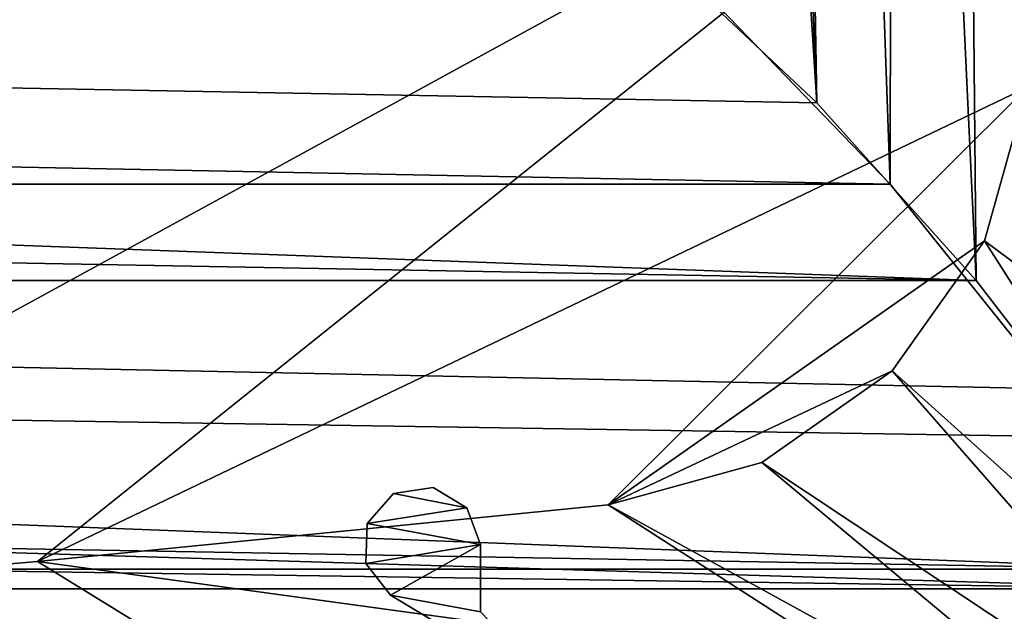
# Model space of a CAD drawing. Header units: metres. Extents: x 0 to 1004, y -708 to 0.
# Tile 68 of 103: x 841 to 925, y -632 to -581. Entities that reach past the tile are written whole.
import ezdxf

# ---------------------------------------------------------------- set-up
doc = ezdxf.new("R2010")
doc.units = ezdxf.units.M

msp = doc.modelspace()

# ---------------------------------------------------------------- linework, layer by layer
at = {"layer": 'top0123410'}
for points in [[(932.131714, -108.310646, 2112.649414), (918.45813, -133.342072, 2129.335449), (933.138916, -616.819275, 2111.159668)], [(929.595459, -111.251724, 2111.123535), (929.521118, -612.724854, 2111.231445), (916.262817, -135.652328, 2127.388916)], [(918.45813, -133.342072, 2129.335449), (901.799438, -155.053757, 2143.80835), (922.863647, -603.50061, 2124.563965)], [(918.45813, -133.342072, 2129.335449), (922.863647, -603.50061, 2124.563965), (933.138916, -616.819275, 2111.159668)], [(916.262817, -135.652328, 2127.388916), (915.533691, -595.288635, 2128.133789), (899.966553, -156.892273, 2141.547363)], [(929.521118, -612.724854, 2111.231445), (915.533691, -595.288635, 2128.133789), (916.262817, -135.652328, 2127.388916)], [(901.799438, -155.053757, 2143.80835), (892.532837, -164.3479, 2150.003662), (909.2995, -588.380432, 2137.897949)], [(901.799438, -155.053757, 2143.80835), (909.2995, -588.380432, 2137.897949), (922.863647, -603.50061, 2124.563965)], [(915.533691, -595.288635, 2128.133789), (900.214172, -579.368164, 2141.365967), (899.966553, -156.892273, 2141.547363)], [(892.532837, -164.3479, 2150.003662), (882.837769, -172.413788, 2155.380371), (909.2995, -588.380432, 2137.897949)], [(909.2995, -588.380432, 2137.897949), (882.837769, -172.413788, 2155.380371), (893.62793, -573.584229, 2149.328857)], [(922.863647, -603.50061, 2124.563965), (110.42141, -573.584229, 2149.328857), (94.749832, -588.380432, 2137.897949)], [(922.863647, -603.50061, 2124.563965), (909.2995, -588.380432, 2137.897949), (110.42141, -573.584229, 2149.328857)], [(909.2995, -588.380432, 2137.897949), (893.62793, -573.584229, 2149.328857), (110.42141, -573.584229, 2149.328857)], [(88.515663, -595.288696, 2128.133789), (103.835167, -579.368164, 2141.365967), (915.533691, -595.288635, 2128.133789)], [(103.835167, -579.368164, 2141.365967), (900.214172, -579.368164, 2141.365967), (915.533691, -595.288635, 2128.133789)], [(81.185699, -603.50061, 2124.563965), (922.863647, -603.50061, 2124.563965), (94.749832, -588.380432, 2137.897949)], [(74.528252, -612.724854, 2111.231445), (88.515663, -595.288696, 2128.133789), (939.55542, -628.053528, 2093.727783)], [(88.515663, -595.288696, 2128.133789), (915.533691, -595.288635, 2128.133789), (929.521118, -612.724854, 2111.231445)], [(939.55542, -628.053528, 2093.727783), (88.515663, -595.288696, 2128.133789), (929.521118, -612.724854, 2111.231445)], [(941.610657, -629.733337, 2096.331055), (81.185699, -603.50061, 2124.563965), (70.910423, -616.819275, 2111.159668)], [(941.610657, -629.733337, 2096.331055), (933.138916, -616.819275, 2111.159668), (81.185699, -603.50061, 2124.563965)], [(933.138916, -616.819275, 2111.159668), (922.863647, -603.50061, 2124.563965), (81.185699, -603.50061, 2124.563965)], [(64.493896, -628.053528, 2093.727783), (74.528252, -612.724854, 2111.231445), (939.55542, -628.053528, 2093.727783)], [(62.438717, -629.733337, 2096.331055), (941.610657, -629.733337, 2096.331055), (70.910423, -616.819275, 2111.159668)], [(57.681236, -641.664001, 2075.415039), (64.493896, -628.053528, 2093.727783), (949.855774, -649.662598, 2063.023682)], [(949.855774, -649.662598, 2063.023682), (64.493896, -628.053528, 2093.727783), (946.368103, -641.664001, 2075.415039)], [(64.493896, -628.053528, 2093.727783), (939.55542, -628.053528, 2093.727783), (946.368103, -641.664001, 2075.415039)], [(952.32666, -651.754395, 2065.279785), (62.438717, -629.733337, 2096.331055), (54.783459, -644.735474, 2076.154297)], [(952.32666, -651.754395, 2065.279785), (949.265869, -644.735474, 2076.154297), (62.438717, -629.733337, 2096.331055)], [(949.265869, -644.735474, 2076.154297), (941.610657, -629.733337, 2096.331055), (62.438717, -629.733337, 2096.331055)]]:
    msp.add_3dface(points, dxfattribs=at)
at = {"layer": 'top0123418'}
for points in [[(871.035828, -624.173279, 1035.889648), (873.297058, -621.623413, 1035.889648), (879.536377, -622.830261, 1035.889648)], [(873.297058, -621.623413, 1035.889648), (871.035828, -624.173279, 1035.889648), (873.297058, -621.623413, 1188.889648)], [(871.035828, -624.173279, 1035.889648), (871.035828, -624.173279, 1188.889648), (873.297058, -621.623413, 1188.889648)], [(879.536377, -622.830261, 1188.889648), (873.297058, -621.623413, 1188.889648), (871.035828, -624.173279, 1188.889648)], [(879.536377, -622.830261, 1035.889648), (873.297058, -621.623413, 1035.889648), (876.669495, -621.115173, 1035.889648)], [(876.669495, -621.115173, 1035.889648), (873.297058, -621.623413, 1035.889648), (876.669495, -621.115173, 1188.889648)], [(873.297058, -621.623413, 1035.889648), (873.297058, -621.623413, 1188.889648), (876.669495, -621.115173, 1188.889648)], [(879.536377, -622.830261, 1188.889648), (876.669495, -621.115173, 1188.889648), (873.297058, -621.623413, 1188.889648)], [(879.536377, -622.830261, 1035.889648), (876.669495, -621.115173, 1035.889648), (879.536377, -622.830261, 1188.889648)], [(876.669495, -621.115173, 1035.889648), (876.669495, -621.115173, 1188.889648), (879.536377, -622.830261, 1188.889648)], [(880.683228, -625.968079, 1035.889648), (871.035828, -624.173279, 1035.889648), (879.536377, -622.830261, 1035.889648)], [(880.683228, -625.968079, 1188.889648), (879.536377, -622.830261, 1188.889648), (871.035828, -624.173279, 1188.889648)], [(880.683228, -625.968079, 1035.889648), (879.536377, -622.830261, 1035.889648), (880.683228, -625.968079, 1188.889648)], [(879.536377, -622.830261, 1035.889648), (879.536377, -622.830261, 1188.889648), (880.683228, -625.968079, 1188.889648)], [(880.683228, -625.968079, 1035.889648), (870.93457, -627.581421, 1035.889648), (871.035828, -624.173279, 1035.889648)], [(871.035828, -624.173279, 1035.889648), (870.93457, -627.581421, 1035.889648), (871.035828, -624.173279, 1188.889648)], [(870.93457, -627.581421, 1035.889648), (870.93457, -627.581421, 1188.889648), (871.035828, -624.173279, 1188.889648)], [(871.035828, -624.173279, 1188.889648), (870.93457, -627.581421, 1188.889648), (880.683228, -625.968079, 1188.889648)], [(873.041016, -630.261658, 1035.889648), (870.93457, -627.581421, 1035.889648), (880.683228, -625.968079, 1035.889648)], [(870.93457, -627.581421, 1188.889648), (873.041016, -630.261658, 1188.889648), (880.683228, -625.968079, 1188.889648)], [(880.683533, -631.705139, 1035.889648), (873.041016, -630.261658, 1035.889648), (880.683228, -625.968079, 1035.889648)], [(880.683228, -625.968079, 1188.889648), (873.041016, -630.261658, 1188.889648), (880.683533, -631.705139, 1188.889648)], [(880.683228, -625.968079, 1035.889648), (880.683228, -625.968079, 1188.889648), (880.683533, -631.705139, 1035.889648)], [(880.683228, -625.968079, 1188.889648), (880.683533, -631.705139, 1188.889648), (880.683533, -631.705139, 1035.889648)], [(870.93457, -627.581421, 1035.889648), (873.041016, -630.261658, 1035.889648), (870.93457, -627.581421, 1188.889648)], [(873.041016, -630.261658, 1035.889648), (873.041016, -630.261658, 1188.889648), (870.93457, -627.581421, 1188.889648)], [(887.901245, -639.173279, 1035.889648), (873.041016, -630.261658, 1035.889648), (880.683533, -631.705139, 1035.889648)], [(873.041016, -630.261658, 1035.889648), (887.901245, -639.173279, 1035.889648), (873.041016, -630.261658, 1188.889648)], [(887.901245, -639.173279, 1035.889648), (887.901245, -639.173279, 1188.889648), (873.041016, -630.261658, 1188.889648)], [(873.041016, -630.261658, 1188.889648), (887.901245, -639.173279, 1188.889648), (880.683533, -631.705139, 1188.889648)]]:
    msp.add_3dface(points, dxfattribs=at)
at = {"layer": 'top0123459'}
for points in [[(994.049377, -10, 90), (217.024673, -653.266907, 90), (10, -10, 90)], [(787.024658, -653.266907, 90), (217.024673, -653.266907, 90), (994.049377, -10, 90)], [(994.049377, -694.05426, 90), (787.024658, -653.266907, 90), (994.049377, -10, 90)], [(794.39978, -631.589539, 107.313683), (931.491577, -556.560425, 108.623322), (563.408142, -548.787048, 108.759003)], [(794.39978, -631.589539, 107.313683), (843.000427, -627.41449, 107.386559), (931.491577, -556.560425, 108.623322)], [(843.000427, -627.41449, 107.386559), (927.229858, -587.049438, 108.091133), (931.491577, -556.560425, 108.623322)], [(843.000427, -627.41449, 107.386559), (891.541809, -622.59906, 107.470612), (927.229858, -587.049438, 108.091133)], [(891.541809, -622.59906, 107.470612), (923.566284, -600.113647, 107.863098), (927.229858, -587.049438, 108.091133)], [(939.490417, -611.940002, 135.575424), (927.229858, -587.049438, 108.091133), (923.566284, -600.113647, 107.863098)], [(915.726074, -611.1875, 107.6698), (923.566284, -600.113647, 107.863098), (891.541809, -622.59906, 107.470612)], [(950.614868, -642.542236, 163.059708), (923.566284, -600.113647, 107.863098), (915.726074, -611.1875, 107.6698)], [(939.490417, -611.940002, 135.575424), (923.566284, -600.113647, 107.863098), (950.614868, -642.542236, 163.059708)], [(904.618408, -618.98175, 107.533752), (915.726074, -611.1875, 107.6698), (891.541809, -622.59906, 107.470612)], [(915.726074, -611.1875, 107.6698), (904.618408, -618.98175, 107.533752), (947.379456, -647.384338, 163.059708)], [(950.614868, -642.542236, 163.059708), (915.726074, -611.1875, 107.6698), (947.379456, -647.384338, 163.059708)], [(904.618408, -618.98175, 107.533752), (891.541809, -622.59906, 107.470612), (942.537354, -650.619812, 163.059708)], [(947.379456, -647.384338, 163.059708), (904.618408, -618.98175, 107.533752), (942.537354, -650.619812, 163.059708)], [(891.541809, -622.59906, 107.470612), (843.000427, -627.41449, 107.386559), (914.183716, -637.17749, 135.265152)], [(942.537354, -650.619812, 163.059708), (891.541809, -622.59906, 107.470612), (914.183716, -637.17749, 135.265152)], [(843.000427, -627.41449, 107.386559), (794.39978, -631.589539, 107.313683), (862.737976, -639.585205, 135.223129)], [(843.000427, -627.41449, 107.386559), (862.737976, -639.585205, 135.223129), (914.183716, -637.17749, 135.265152)], [(794.39978, -631.589539, 107.313683), (811.262573, -641.672729, 135.186691), (862.737976, -639.585205, 135.223129)]]:
    msp.add_3dface(points, dxfattribs=at)

doc.saveas('drawing.dxf')
